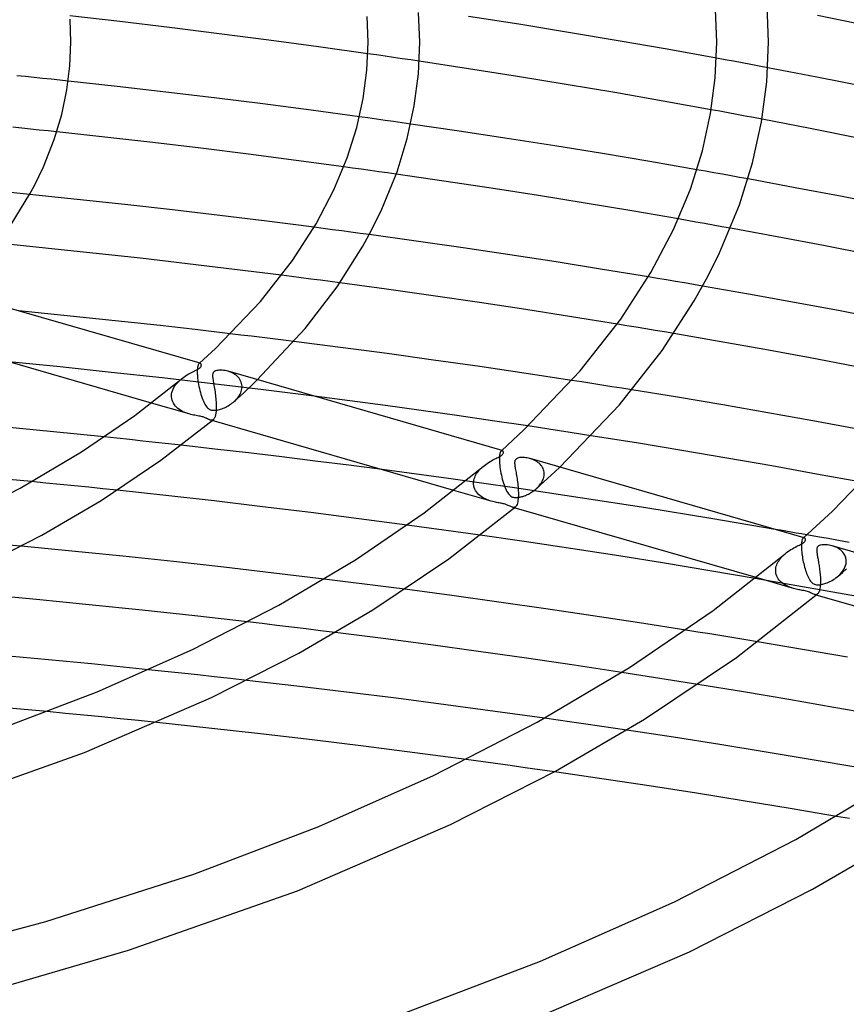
# Model space of a CAD drawing. Header units: millimetres. Extents: x -470 to 470, y -236 to 403.
# Tile 65 of 107: x 79 to 143, y 192 to 268. Entities that reach past the tile are written whole.
import ezdxf

# ---------------------------------------------------------------- set-up
doc = ezdxf.new("R2010")
doc.units = ezdxf.units.MM
doc.layers.add('HIDDEN', color=7, linetype='Continuous')
doc.layers.add('THICK', color=7, linetype='Continuous')

msp = doc.modelspace()

# ---------------------------------------------------------------- linework, layer by layer
at = {"layer": 'HIDDEN'}
for p, q in [((106.648, 265.738), (105.984, 265.834)), ((107.312, 265.642), (106.648, 265.738)), ((107.975, 265.546), (107.312, 265.642)), ((108.638, 265.448), (107.975, 265.546)), ((109.3, 265.351), (108.638, 265.448)), ((109.962, 265.252), (109.3, 265.351)), ((133.638, 265.369), (132.976, 265.491)), ((134.3, 265.247), (133.638, 265.369)), ((134.962, 265.124), (134.3, 265.247)), ((135.623, 265.001), (134.962, 265.124)), ((136.284, 264.877), (135.623, 265.001)), ((136.945, 264.752), (136.284, 264.877)), ((79.479, 264.064), (78.814, 264.132)), ((80.143, 263.996), (79.479, 264.064)), ((80.806, 263.927), (80.143, 263.996)), ((81.469, 263.858), (80.806, 263.927)), ((82.132, 263.788), (81.469, 263.858)), ((82.795, 263.717), (82.132, 263.788)), ((133.224, 261.378), (132.568, 261.499)), ((133.88, 261.257), (133.224, 261.378)), ((105.993, 260.864), (105.33, 260.956)), ((106.656, 260.772), (105.993, 260.864)), ((107.319, 260.679), (106.656, 260.772)), ((107.981, 260.585), (107.319, 260.679)), ((108.643, 260.491), (107.981, 260.585)), ((134.536, 261.135), (133.88, 261.257)), ((135.191, 261.012), (134.536, 261.135)), ((135.846, 260.889), (135.191, 261.012)), ((136.5, 260.765), (135.846, 260.889)), ((79.189, 260.073), (78.508, 260.143)), ((79.869, 260.003), (79.189, 260.073)), ((80.549, 259.932), (79.869, 260.003)), ((81.228, 259.861), (80.549, 259.932)), ((81.907, 259.789), (81.228, 259.861)), ((109.304, 260.396), (108.643, 260.491)), ((104.8, 256.992), (104.123, 257.085)), ((105.477, 256.898), (104.8, 256.992)), ((106.154, 256.803), (105.477, 256.898)), ((106.83, 256.708), (106.154, 256.803)), ((132.117, 256.74), (131.455, 256.857)), ((132.778, 256.622), (132.117, 256.74)), ((107.506, 256.613), (106.83, 256.708)), ((108.182, 256.516), (107.506, 256.613)), ((133.439, 256.504), (132.778, 256.622)), ((134.1, 256.385), (133.439, 256.504)), ((134.761, 256.266), (134.1, 256.385)), ((135.421, 256.146), (134.761, 256.266)), ((79.065, 255.019), (78.333, 255.092)), ((79.796, 254.946), (79.065, 255.019)), ((130.694, 252.929), (130.02, 253.048)), ((131.368, 252.81), (130.694, 252.929)), ((102.535, 252.311), (101.822, 252.404)), ((103.247, 252.217), (102.535, 252.311)), ((103.959, 252.123), (103.247, 252.217)), ((132.042, 252.69), (131.368, 252.81)), ((132.715, 252.57), (132.042, 252.69)), ((133.389, 252.449), (132.715, 252.57)), ((134.061, 252.327), (133.389, 252.449)), ((104.67, 252.028), (103.959, 252.123)), ((105.382, 251.932), (104.67, 252.028)), ((106.092, 251.835), (105.382, 251.932)), ((100.063, 248.599), (99.311, 248.695)), ((100.815, 248.502), (100.063, 248.599)), ((101.567, 248.404), (100.815, 248.502)), ((102.319, 248.305), (101.567, 248.404)), ((128.409, 248.451), (127.709, 248.568)), ((129.109, 248.333), (128.409, 248.451)), ((103.07, 248.206), (102.319, 248.305)), ((103.821, 248.106), (103.07, 248.206)), ((129.808, 248.215), (129.109, 248.333)), ((130.506, 248.096), (129.808, 248.215)), ((131.204, 247.977), (130.506, 248.096)), ((131.901, 247.857), (131.204, 247.977)), ((126.033, 244.791), (125.303, 244.911)), ((126.762, 244.671), (126.033, 244.791)), ((127.49, 244.549), (126.762, 244.671)), ((128.217, 244.427), (127.49, 244.549)), ((96.152, 244.071), (95.329, 244.169)), ((96.975, 243.972), (96.152, 244.071)), ((97.798, 243.872), (96.975, 243.972)), ((98.621, 243.771), (97.798, 243.872)), ((128.943, 244.305), (128.217, 244.427)), ((129.669, 244.181), (128.943, 244.305)), ((99.444, 243.669), (98.621, 243.771)), ((100.266, 243.566), (99.444, 243.669)), ((82.171, 241.597), (78.202, 241.993)), ((86.127, 241.183), (82.171, 241.597)), ((92.796, 241.509), (92.787, 241.421)), ((92.807, 241.587), (92.796, 241.509)), ((92.821, 241.655), (92.807, 241.587)), ((92.837, 241.714), (92.821, 241.655)), ((92.856, 241.764), (92.837, 241.714)), ((92.875, 241.805), (92.856, 241.764)), ((92.897, 241.837), (92.875, 241.805)), ((92.918, 241.861), (92.897, 241.837)), ((92.932, 241.871), (92.918, 241.861)), ((92.918, 241.861), (92.925, 241.866)), ((92.925, 241.866), (92.931, 241.872)), ((92.931, 241.872), (92.938, 241.878)), ((92.946, 241.879), (92.932, 241.871)), ((92.938, 241.878), (92.945, 241.884)), ((92.945, 241.884), (92.951, 241.89)), ((92.96, 241.884), (92.946, 241.879)), ((92.951, 241.89), (92.958, 241.896)), ((92.974, 241.887), (92.96, 241.884)), ((92.988, 241.886), (92.974, 241.887)), ((93.002, 241.884), (92.988, 241.886)), ((90.069, 240.75), (86.127, 241.183)), ((93.995, 240.299), (90.069, 240.75)), ((92.782, 241.324), (92.78, 241.219)), ((92.78, 241.219), (92.781, 241.105)), ((92.781, 241.105), (92.782, 241.091)), ((92.787, 241.421), (92.782, 241.324)), ((92.782, 241.091), (92.782, 241.077)), ((92.782, 241.077), (92.783, 241.063)), ((92.783, 241.063), (92.783, 241.048)), ((92.783, 241.048), (92.784, 241.034)), ((92.784, 241.034), (92.785, 241.019)), ((92.785, 241.019), (92.794, 240.874)), ((92.794, 240.874), (92.808, 240.722)), ((95.267, 241.227), (95.155, 241.262)), ((95.377, 241.185), (95.267, 241.227)), ((95.484, 241.137), (95.377, 241.185)), ((95.587, 241.084), (95.484, 241.137)), ((95.686, 241.024), (95.587, 241.084)), ((95.779, 240.958), (95.686, 241.024)), ((95.866, 240.885), (95.779, 240.958)), ((95.946, 240.807), (95.866, 240.885)), ((96.019, 240.723), (95.946, 240.807)), ((90.909, 239.886), (90.971, 240.008)), ((90.971, 240.008), (91.044, 240.127)), ((91.044, 240.127), (91.126, 240.242)), ((91.126, 240.242), (91.216, 240.352)), ((91.216, 240.352), (91.314, 240.458)), ((91.314, 240.458), (91.417, 240.559)), ((91.417, 240.559), (91.525, 240.654)), ((92.808, 240.722), (92.827, 240.566)), ((92.827, 240.566), (92.851, 240.407)), ((92.851, 240.407), (92.878, 240.247)), ((92.878, 240.247), (92.909, 240.088)), ((92.909, 240.088), (92.944, 239.93)), ((97.911, 239.828), (93.995, 240.299)), ((96.083, 240.632), (96.019, 240.723)), ((96.137, 240.536), (96.083, 240.632)), ((96.182, 240.434), (96.137, 240.536)), ((96.215, 240.328), (96.182, 240.434)), ((96.236, 240.219), (96.215, 240.328)), ((96.234, 239.913), (96.245, 240.02)), ((96.246, 240.105), (96.236, 240.219)), ((96.245, 240.02), (96.246, 240.035)), ((96.246, 240.091), (96.246, 240.105)), ((96.246, 240.077), (96.246, 240.091)), ((96.246, 240.063), (96.246, 240.077)), ((96.246, 240.049), (96.246, 240.063)), ((96.246, 240.035), (96.246, 240.049)), ((96.576, 239.785), (96.842, 240.036)), ((96.842, 240.036), (97.423, 240.607)), ((122.561, 240.438), (121.787, 240.558)), ((123.335, 240.317), (122.561, 240.438)), ((124.107, 240.196), (123.335, 240.317)), ((124.879, 240.074), (124.107, 240.196)), ((125.65, 239.951), (124.879, 240.074)), ((90.783, 239.361), (90.784, 239.376)), ((90.783, 239.346), (90.783, 239.361)), ((90.783, 239.331), (90.783, 239.346)), ((90.783, 239.317), (90.783, 239.331)), ((90.784, 239.302), (90.783, 239.317)), ((90.784, 239.376), (90.795, 239.505)), ((90.785, 239.287), (90.784, 239.302)), ((90.799, 239.155), (90.785, 239.287)), ((90.795, 239.505), (90.82, 239.633)), ((90.82, 239.633), (90.858, 239.761)), ((90.858, 239.761), (90.909, 239.886)), ((92.944, 239.93), (92.981, 239.775)), ((92.981, 239.775), (93.021, 239.624)), ((93.021, 239.624), (93.064, 239.476)), ((93.064, 239.476), (93.109, 239.333)), ((93.109, 239.333), (93.156, 239.196)), ((95.883, 239.147), (96.116, 239.359)), ((95.896, 239.195), (95.969, 239.291)), ((95.969, 239.291), (96.034, 239.389)), ((96.034, 239.389), (96.092, 239.491)), ((96.092, 239.491), (96.142, 239.595)), ((96.116, 239.359), (96.347, 239.572)), ((96.142, 239.595), (96.182, 239.7)), ((96.182, 239.7), (96.213, 239.807)), ((96.213, 239.807), (96.234, 239.913)), ((96.347, 239.572), (96.576, 239.785)), ((101.823, 239.337), (97.911, 239.828)), ((126.42, 239.827), (125.65, 239.951)), ((92.155, 237.965), (89.226, 238.81)), ((90.83, 239.026), (90.799, 239.155)), ((90.875, 238.902), (90.83, 239.026)), ((90.934, 238.785), (90.875, 238.902)), ((91.006, 238.674), (90.934, 238.785)), ((91.09, 238.571), (91.006, 238.674)), ((91.184, 238.475), (91.09, 238.571)), ((91.287, 238.386), (91.184, 238.475)), ((93.156, 239.196), (93.205, 239.066)), ((93.205, 239.066), (93.255, 238.945)), ((93.255, 238.945), (93.307, 238.834)), ((93.307, 238.834), (93.359, 238.731)), ((93.359, 238.731), (93.414, 238.639)), ((93.414, 238.639), (93.469, 238.557)), ((93.469, 238.557), (93.527, 238.484)), ((93.527, 238.484), (93.584, 238.424)), ((94.879, 238.447), (94.98, 238.493)), ((94.98, 238.493), (95.08, 238.543)), ((95.08, 238.543), (95.179, 238.598)), ((95.179, 238.598), (95.276, 238.657)), ((95.276, 238.657), (95.372, 238.72)), ((95.372, 238.72), (95.465, 238.786)), ((95.465, 238.786), (95.556, 238.857)), ((95.556, 238.857), (95.643, 238.931)), ((95.643, 238.931), (95.733, 239.015)), ((95.648, 238.936), (95.883, 239.147)), ((95.733, 239.015), (95.818, 239.104)), ((95.818, 239.104), (95.896, 239.195)), ((91.398, 238.305), (91.287, 238.386)), ((91.515, 238.23), (91.398, 238.305)), ((91.639, 238.163), (91.515, 238.23)), ((91.767, 238.103), (91.639, 238.163)), ((91.897, 238.05), (91.767, 238.103)), ((92.027, 238.004), (91.897, 238.05)), ((92.155, 237.965), (92.027, 238.004)), ((92.272, 237.933), (92.155, 237.965)), ((92.386, 237.905), (92.272, 237.933)), ((92.496, 237.881), (92.386, 237.905)), ((92.602, 237.86), (92.496, 237.881)), ((92.706, 237.84), (92.602, 237.86)), ((92.809, 237.822), (92.706, 237.84)), ((92.909, 237.803), (92.809, 237.822)), ((93.002, 237.785), (92.909, 237.803)), ((93.086, 237.767), (93.002, 237.785)), ((93.16, 237.749), (93.086, 237.767)), ((93.229, 237.73), (93.16, 237.749)), ((93.292, 237.71), (93.229, 237.73)), ((93.35, 237.689), (93.292, 237.71)), ((93.584, 238.424), (93.638, 238.378)), ((93.638, 238.378), (93.689, 238.342)), ((93.689, 238.342), (93.737, 238.315)), ((93.737, 238.315), (93.784, 238.294)), ((93.784, 238.294), (93.833, 238.277)), ((93.833, 238.277), (93.885, 238.264)), ((93.885, 238.264), (93.94, 238.254)), ((93.94, 238.254), (94.001, 238.248)), ((94.001, 238.248), (94.068, 238.246)), ((94.068, 238.246), (94.142, 238.248)), ((94.142, 238.248), (94.223, 238.256)), ((94.223, 238.256), (94.308, 238.268)), ((94.308, 238.268), (94.397, 238.286)), ((94.397, 238.286), (94.489, 238.308)), ((94.489, 238.308), (94.584, 238.336)), ((94.584, 238.336), (94.681, 238.368)), ((94.681, 238.368), (94.779, 238.405)), ((94.779, 238.405), (94.879, 238.447)), ((93.403, 237.668), (93.35, 237.689)), ((93.451, 237.647), (93.403, 237.668)), ((93.493, 237.627), (93.451, 237.647)), ((93.532, 237.608), (93.493, 237.627)), ((93.566, 237.591), (93.532, 237.608)), ((93.599, 237.574), (93.566, 237.591)), ((93.632, 237.558), (93.599, 237.574)), ((93.664, 237.543), (93.632, 237.558)), ((93.696, 237.528), (93.664, 237.543)), ((93.727, 237.515), (93.696, 237.528)), ((93.757, 237.503), (93.727, 237.515)), ((93.787, 237.494), (93.757, 237.503)), ((93.82, 237.486), (93.787, 237.494)), ((93.932, 237.452), (93.787, 237.494)), ((93.852, 237.48), (93.82, 237.486)), ((93.883, 237.479), (93.852, 237.48)), ((93.913, 237.481), (93.883, 237.479)), ((93.943, 237.487), (93.913, 237.481)), ((93.972, 237.497), (93.943, 237.487)), ((94, 237.511), (93.972, 237.497)), ((94.026, 237.531), (94, 237.511)), ((119.188, 236.909), (118.372, 237.032)), ((86.563, 236.081), (85.565, 236.185)), ((120.004, 236.785), (119.188, 236.909)), ((120.819, 236.66), (120.004, 236.785)), ((121.633, 236.534), (120.819, 236.66)), ((122.446, 236.408), (121.633, 236.534)), ((123.258, 236.28), (122.446, 236.408)), ((87.56, 235.976), (86.563, 236.081)), ((88.556, 235.869), (87.56, 235.976)), ((89.551, 235.761), (88.556, 235.869)), ((90.545, 235.653), (89.551, 235.761)), ((91.538, 235.543), (90.545, 235.653)), ((116.174, 234.683), (116.168, 234.584)), ((116.183, 234.771), (116.174, 234.683)), ((116.195, 234.849), (116.183, 234.771)), ((116.209, 234.915), (116.195, 234.849)), ((116.225, 234.972), (116.209, 234.915)), ((116.243, 235.02), (116.225, 234.972)), ((116.262, 235.058), (116.243, 235.02)), ((116.283, 235.088), (116.262, 235.058)), ((116.304, 235.111), (116.283, 235.088)), ((116.303, 235.111), (116.31, 235.117)), ((116.317, 235.122), (116.304, 235.111)), ((116.31, 235.117), (116.317, 235.122)), ((116.331, 235.129), (116.317, 235.122)), ((116.317, 235.122), (116.323, 235.128)), ((116.323, 235.128), (116.33, 235.134)), ((116.33, 235.134), (116.336, 235.14)), ((116.345, 235.134), (116.331, 235.129)), ((116.336, 235.14), (116.343, 235.146)), ((116.359, 235.136), (116.345, 235.134)), ((116.373, 235.136), (116.359, 235.136)), ((116.386, 235.133), (116.373, 235.136)), ((114.808, 233.814), (114.906, 233.9)), ((116.168, 234.584), (116.166, 234.475)), ((116.166, 234.475), (116.167, 234.355)), ((116.167, 234.355), (116.168, 234.34)), ((116.168, 234.34), (116.168, 234.326)), ((116.168, 234.326), (116.169, 234.312)), ((116.169, 234.312), (116.169, 234.298)), ((116.169, 234.298), (116.17, 234.283)), ((116.17, 234.283), (116.171, 234.268)), ((116.171, 234.268), (116.179, 234.136)), ((116.179, 234.136), (116.192, 233.996)), ((116.192, 233.996), (116.209, 233.85)), ((118.649, 234.477), (118.535, 234.513)), ((118.759, 234.435), (118.649, 234.477)), ((118.866, 234.388), (118.759, 234.435)), ((118.967, 234.336), (118.866, 234.388)), ((119.063, 234.278), (118.967, 234.336)), ((119.154, 234.215), (119.063, 234.278)), ((119.238, 234.146), (119.154, 234.215)), ((119.315, 234.073), (119.238, 234.146)), ((119.385, 233.995), (119.315, 234.073)), ((119.447, 233.913), (119.385, 233.995)), ((119.5, 233.827), (119.447, 233.913)), ((112.219, 232.962), (107.083, 233.655)), ((114.253, 233.036), (114.296, 233.139)), ((114.296, 233.139), (114.348, 233.242)), ((114.348, 233.242), (114.407, 233.343)), ((114.407, 233.343), (114.474, 233.442)), ((114.474, 233.442), (114.548, 233.539)), ((114.548, 233.539), (114.629, 233.633)), ((114.629, 233.633), (114.716, 233.725)), ((114.716, 233.725), (114.808, 233.814)), ((116.209, 233.85), (116.23, 233.698)), ((116.23, 233.698), (116.255, 233.544)), ((116.255, 233.544), (116.284, 233.388)), ((116.284, 233.388), (116.317, 233.231)), ((116.317, 233.231), (116.354, 233.074)), ((119.545, 233.737), (119.5, 233.827)), ((119.581, 233.645), (119.545, 233.737)), ((119.607, 233.55), (119.581, 233.645)), ((119.605, 233.082), (119.622, 233.176)), ((119.624, 233.453), (119.607, 233.55)), ((119.622, 233.176), (119.631, 233.27)), ((119.632, 233.354), (119.624, 233.453)), ((119.631, 233.284), (119.632, 233.298)), ((119.631, 233.27), (119.631, 233.284)), ((119.632, 233.34), (119.632, 233.354)), ((119.632, 233.326), (119.632, 233.34)), ((119.632, 233.312), (119.632, 233.326)), ((119.632, 233.298), (119.632, 233.312)), ((119.895, 232.965), (120.18, 233.227)), ((120.18, 233.227), (120.462, 233.49)), ((120.462, 233.49), (120.837, 233.848)), ((81.064, 232.62), (79.96, 232.728)), ((82.168, 232.51), (81.064, 232.62)), ((83.271, 232.399), (82.168, 232.51)), ((84.373, 232.287), (83.271, 232.399)), ((117.336, 232.237), (112.219, 232.962)), ((114.169, 232.61), (114.17, 232.625)), ((114.169, 232.595), (114.169, 232.61)), ((114.169, 232.58), (114.169, 232.595)), ((114.169, 232.566), (114.169, 232.58)), ((114.17, 232.551), (114.169, 232.566)), ((114.17, 232.625), (114.177, 232.726)), ((114.171, 232.536), (114.17, 232.551)), ((114.185, 232.402), (114.171, 232.536)), ((114.177, 232.726), (114.194, 232.829)), ((114.216, 232.273), (114.185, 232.402)), ((114.194, 232.829), (114.219, 232.933)), ((114.219, 232.933), (114.253, 233.036)), ((116.354, 233.074), (116.393, 232.919)), ((116.393, 232.919), (116.436, 232.765)), ((116.436, 232.765), (116.482, 232.615)), ((116.482, 232.615), (116.532, 232.469)), ((116.532, 232.469), (116.584, 232.329)), ((119.029, 232.181), (119.32, 232.442)), ((119.17, 232.318), (119.238, 232.392)), ((119.238, 232.392), (119.301, 232.469)), ((119.301, 232.469), (119.361, 232.549)), ((119.32, 232.442), (119.609, 232.703)), ((119.361, 232.549), (119.416, 232.632)), ((119.416, 232.632), (119.466, 232.717)), ((119.466, 232.717), (119.51, 232.805)), ((119.51, 232.805), (119.549, 232.895)), ((119.549, 232.895), (119.581, 232.988)), ((119.581, 232.988), (119.605, 233.082)), ((119.609, 232.703), (119.895, 232.965)), ((85.474, 232.173), (84.373, 232.287)), ((86.574, 232.058), (85.474, 232.173)), ((115.539, 231.214), (112.637, 232.052)), ((114.261, 232.151), (114.216, 232.273)), ((114.318, 232.037), (114.261, 232.151)), ((114.387, 231.93), (114.318, 232.037)), ((114.466, 231.831), (114.387, 231.93)), ((114.553, 231.739), (114.466, 231.831)), ((114.647, 231.655), (114.553, 231.739)), ((114.747, 231.578), (114.647, 231.655)), ((116.584, 232.329), (116.638, 232.198)), ((116.638, 232.198), (116.693, 232.077)), ((116.693, 232.077), (116.751, 231.967)), ((116.751, 231.967), (116.811, 231.867)), ((116.811, 231.867), (116.873, 231.779)), ((116.873, 231.779), (116.938, 231.703)), ((116.938, 231.703), (117.002, 231.643)), ((117.002, 231.643), (117.065, 231.597)), ((117.065, 231.597), (117.126, 231.562)), ((122.429, 231.481), (117.336, 232.237)), ((117.972, 231.587), (118.041, 231.61)), ((118.041, 231.61), (118.113, 231.636)), ((118.113, 231.636), (118.187, 231.664)), ((118.187, 231.664), (118.262, 231.696)), ((118.262, 231.696), (118.338, 231.73)), ((118.338, 231.73), (118.415, 231.768)), ((118.415, 231.768), (118.493, 231.809)), ((118.493, 231.809), (118.571, 231.852)), ((118.571, 231.852), (118.65, 231.9)), ((118.65, 231.9), (118.728, 231.95)), ((118.728, 231.95), (118.805, 232.003)), ((118.805, 232.003), (118.881, 232.059)), ((118.881, 232.059), (118.954, 232.118)), ((118.954, 232.118), (119.026, 232.179)), ((119.026, 232.179), (119.1, 232.247)), ((119.1, 232.247), (119.17, 232.318)), ((114.853, 231.508), (114.747, 231.578)), ((114.963, 231.444), (114.853, 231.508)), ((115.077, 231.386), (114.963, 231.444)), ((115.194, 231.334), (115.077, 231.386)), ((115.311, 231.289), (115.194, 231.334)), ((115.427, 231.249), (115.311, 231.289)), ((115.541, 231.214), (115.427, 231.249)), ((115.649, 231.184), (115.541, 231.214)), ((115.754, 231.159), (115.649, 231.184)), ((115.855, 231.136), (115.754, 231.159)), ((115.952, 231.116), (115.855, 231.136)), ((116.044, 231.098), (115.952, 231.116)), ((116.135, 231.082), (116.044, 231.098)), ((116.223, 231.066), (116.135, 231.082)), ((116.307, 231.05), (116.223, 231.066)), ((116.388, 231.034), (116.307, 231.05)), ((116.465, 231.018), (116.388, 231.034)), ((116.537, 231.001), (116.465, 231.018)), ((116.604, 230.982), (116.537, 231.001)), ((116.666, 230.963), (116.604, 230.982)), ((116.727, 230.941), (116.666, 230.963)), ((116.791, 230.916), (116.727, 230.941)), ((116.857, 230.886), (116.791, 230.916)), ((116.925, 230.853), (116.857, 230.886)), ((116.99, 230.82), (116.925, 230.853)), ((117.126, 231.562), (117.185, 231.537)), ((117.185, 231.537), (117.248, 231.518)), ((117.248, 231.518), (117.315, 231.505)), ((117.315, 231.505), (117.387, 231.497)), ((117.387, 231.497), (117.462, 231.496)), ((117.462, 231.496), (117.539, 231.499)), ((117.539, 231.499), (117.616, 231.507)), ((117.616, 231.507), (117.693, 231.519)), ((117.693, 231.519), (117.767, 231.533)), ((117.767, 231.533), (117.837, 231.549)), ((117.837, 231.549), (117.904, 231.567)), ((117.904, 231.567), (117.972, 231.587)), ((127.494, 230.694), (122.429, 231.481)), ((117.053, 230.79), (116.99, 230.82)), ((117.113, 230.764), (117.053, 230.79)), ((117.171, 230.744), (117.113, 230.764)), ((117.216, 230.733), (117.171, 230.744)), ((117.317, 230.701), (117.171, 230.743)), ((117.259, 230.728), (117.216, 230.733)), ((117.301, 230.731), (117.259, 230.728)), ((117.34, 230.74), (117.301, 230.731)), ((117.377, 230.757), (117.34, 230.74)), ((117.412, 230.781), (117.377, 230.757)), ((132.525, 229.878), (127.494, 230.694)), ((109.966, 229.234), (109.02, 229.362)), ((137.518, 229.033), (132.525, 229.878)), ((110.911, 229.105), (109.966, 229.234)), ((111.856, 228.974), (110.911, 229.105)), ((112.8, 228.843), (111.856, 228.974)), ((113.743, 228.711), (112.8, 228.843)), ((114.685, 228.577), (113.743, 228.711)), ((140.786, 228.46), (139.964, 228.606)), ((79.143, 227.727), (77.856, 227.847)), ((139.552, 227.819), (139.55, 227.716)), ((139.557, 227.913), (139.552, 227.819)), ((139.565, 227.997), (139.557, 227.913)), ((139.575, 228.071), (139.565, 227.997)), ((139.587, 228.137), (139.575, 228.071)), ((139.601, 228.193), (139.587, 228.137)), ((139.616, 228.241), (139.601, 228.193)), ((139.633, 228.282), (139.616, 228.241)), ((139.651, 228.315), (139.633, 228.282)), ((139.669, 228.341), (139.651, 228.315)), ((139.688, 228.361), (139.669, 228.341)), ((139.702, 228.372), (139.688, 228.361)), ((139.688, 228.361), (139.694, 228.367)), ((139.694, 228.367), (139.701, 228.373)), ((139.701, 228.373), (139.707, 228.378)), ((139.716, 228.379), (139.702, 228.372)), ((139.707, 228.378), (139.714, 228.384)), ((139.714, 228.384), (139.72, 228.39)), ((139.729, 228.384), (139.716, 228.379)), ((139.72, 228.39), (139.727, 228.395)), ((139.743, 228.386), (139.729, 228.384)), ((139.756, 228.386), (139.743, 228.386)), ((139.769, 228.383), (139.756, 228.386)), ((141.608, 228.314), (140.786, 228.46)), ((142.429, 228.167), (141.608, 228.314)), ((143.251, 228.019), (142.429, 228.167)), ((138.095, 226.97), (138.188, 227.06)), ((138.188, 227.06), (138.287, 227.147)), ((139.55, 227.716), (139.552, 227.604)), ((139.552, 227.604), (139.552, 227.59)), ((139.552, 227.59), (139.553, 227.576)), ((139.553, 227.576), (139.553, 227.561)), ((139.553, 227.561), (139.554, 227.547)), ((139.554, 227.547), (139.555, 227.532)), ((139.555, 227.532), (139.555, 227.518)), ((139.555, 227.518), (139.562, 227.408)), ((139.562, 227.408), (139.572, 227.292)), ((139.572, 227.292), (139.585, 227.171)), ((139.585, 227.171), (139.6, 227.046)), ((139.6, 227.046), (139.619, 226.918)), ((142.03, 227.728), (141.921, 227.762)), ((142.136, 227.688), (142.03, 227.728)), ((142.238, 227.644), (142.136, 227.688)), ((142.335, 227.594), (142.238, 227.644)), ((142.427, 227.54), (142.335, 227.594)), ((142.515, 227.481), (142.427, 227.54)), ((142.596, 227.418), (142.515, 227.481)), ((142.671, 227.351), (142.596, 227.418)), ((142.74, 227.279), (142.671, 227.351)), ((142.801, 227.204), (142.74, 227.279)), ((142.856, 227.125), (142.801, 227.204)), ((142.903, 227.043), (142.856, 227.125)), ((142.942, 226.959), (142.903, 227.043)), ((137.602, 226.176), (137.635, 226.279)), ((137.635, 226.279), (137.678, 226.381)), ((137.678, 226.381), (137.728, 226.484)), ((137.728, 226.484), (137.787, 226.585)), ((137.787, 226.585), (137.853, 226.684)), ((137.853, 226.684), (137.927, 226.781)), ((137.927, 226.781), (138.008, 226.877)), ((138.008, 226.877), (138.095, 226.97)), ((139.619, 226.918), (139.641, 226.787)), ((139.641, 226.787), (139.666, 226.654)), ((139.666, 226.654), (139.693, 226.52)), ((139.693, 226.52), (139.723, 226.386)), ((139.723, 226.386), (139.755, 226.252)), ((142.973, 226.872), (142.942, 226.959)), ((142.965, 226.236), (142.999, 226.377)), ((142.995, 226.784), (142.973, 226.872)), ((143.01, 226.694), (142.995, 226.784)), ((142.999, 226.377), (143.015, 226.519)), ((143.016, 226.604), (143.01, 226.694)), ((143.015, 226.519), (143.016, 226.533)), ((143.017, 226.59), (143.016, 226.604)), ((143.016, 226.533), (143.017, 226.547)), ((143.017, 226.576), (143.017, 226.59)), ((143.017, 226.561), (143.017, 226.576)), ((143.017, 226.547), (143.017, 226.561)), ((137.554, 225.859), (137.555, 225.874)), ((137.554, 225.844), (137.554, 225.859)), ((137.554, 225.83), (137.554, 225.844)), ((137.554, 225.815), (137.554, 225.83)), ((137.555, 225.8), (137.554, 225.815)), ((137.555, 225.874), (137.562, 225.974)), ((137.555, 225.786), (137.555, 225.8)), ((137.569, 225.657), (137.555, 225.786)), ((137.562, 225.974), (137.577, 226.074)), ((137.597, 225.535), (137.569, 225.657)), ((137.577, 226.074), (137.602, 226.176)), ((137.638, 225.418), (137.597, 225.535)), ((139.755, 226.252), (139.791, 226.12)), ((139.791, 226.12), (139.828, 225.99)), ((139.828, 225.99), (139.867, 225.863)), ((139.867, 225.863), (139.908, 225.74)), ((139.908, 225.74), (139.951, 225.621)), ((139.951, 225.621), (139.996, 225.507)), ((139.996, 225.507), (140.043, 225.399)), ((142.406, 225.425), (142.509, 225.522)), ((142.41, 225.428), (142.72, 225.704)), ((142.509, 225.522), (142.607, 225.625)), ((142.607, 225.625), (142.698, 225.735)), ((142.698, 225.735), (142.781, 225.851)), ((142.72, 225.704), (143.028, 225.981)), ((142.781, 225.851), (142.854, 225.973)), ((142.854, 225.973), (142.916, 226.101)), ((142.916, 226.101), (142.965, 226.236)), ((103.638, 225.06), (102.597, 225.189)), ((104.679, 224.93), (103.638, 225.06)), ((105.719, 224.798), (104.679, 224.93)), ((106.76, 224.665), (105.719, 224.798)), ((145.712, 223.501), (135.968, 225.241)), ((138.922, 224.464), (136.038, 225.297)), ((137.691, 225.309), (137.638, 225.418)), ((137.753, 225.206), (137.691, 225.309)), ((137.824, 225.111), (137.753, 225.206)), ((137.903, 225.023), (137.824, 225.111)), ((137.988, 224.942), (137.903, 225.023)), ((138.079, 224.867), (137.988, 224.942)), ((138.174, 224.798), (138.079, 224.867)), ((138.274, 224.735), (138.174, 224.798)), ((140.043, 225.399), (140.092, 225.296)), ((140.092, 225.296), (140.143, 225.201)), ((140.143, 225.201), (140.197, 225.113)), ((140.197, 225.113), (140.253, 225.033)), ((140.253, 225.033), (140.312, 224.963)), ((140.312, 224.963), (140.374, 224.902)), ((140.374, 224.902), (140.436, 224.854)), ((140.436, 224.854), (140.499, 224.817)), ((140.499, 224.817), (140.563, 224.789)), ((140.563, 224.789), (140.63, 224.768)), ((140.63, 224.768), (140.703, 224.754)), ((140.703, 224.754), (140.781, 224.747)), ((140.781, 224.747), (140.863, 224.746)), ((140.863, 224.746), (140.945, 224.751)), ((140.945, 224.751), (141.026, 224.76)), ((141.026, 224.76), (141.104, 224.773)), ((141.104, 224.773), (141.185, 224.79)), ((141.185, 224.79), (141.269, 224.812)), ((141.269, 224.812), (141.357, 224.837)), ((141.357, 224.837), (141.447, 224.868)), ((141.447, 224.868), (141.541, 224.903)), ((141.541, 224.903), (141.637, 224.942)), ((141.637, 224.942), (141.735, 224.987)), ((141.735, 224.987), (141.834, 225.036)), ((141.834, 225.036), (141.932, 225.089)), ((141.932, 225.089), (142.03, 225.147)), ((142.03, 225.147), (142.127, 225.21)), ((142.127, 225.21), (142.222, 225.277)), ((142.222, 225.277), (142.315, 225.349)), ((142.315, 225.349), (142.406, 225.425)), ((107.799, 224.531), (106.76, 224.665)), ((108.838, 224.396), (107.799, 224.531)), ((138.377, 224.678), (138.274, 224.735)), ((138.483, 224.625), (138.377, 224.678)), ((138.592, 224.578), (138.483, 224.625)), ((138.702, 224.536), (138.592, 224.578)), ((138.814, 224.497), (138.702, 224.536)), ((138.924, 224.464), (138.814, 224.497)), ((139.032, 224.434), (138.924, 224.464)), ((139.137, 224.408), (139.032, 224.434)), ((139.239, 224.386), (139.137, 224.408)), ((139.336, 224.366), (139.239, 224.386)), ((139.429, 224.348), (139.336, 224.366)), ((139.519, 224.332), (139.429, 224.348)), ((139.617, 224.314), (139.519, 224.332)), ((139.721, 224.294), (139.617, 224.314)), ((139.824, 224.273), (139.721, 224.294)), ((139.92, 224.251), (139.824, 224.273)), ((140.009, 224.226), (139.92, 224.251)), ((140.091, 224.198), (140.009, 224.226)), ((140.17, 224.168), (140.091, 224.198)), ((140.246, 224.134), (140.17, 224.168)), ((140.316, 224.099), (140.246, 224.134)), ((140.382, 224.066), (140.316, 224.099)), ((140.443, 224.037), (140.382, 224.066)), ((140.5, 224.012), (140.443, 224.037)), ((140.554, 223.993), (140.5, 224.012)), ((140.599, 223.983), (140.554, 223.993)), ((140.701, 223.951), (140.554, 223.993)), ((140.642, 223.978), (140.599, 223.983)), ((140.683, 223.98), (140.642, 223.978)), ((140.723, 223.989), (140.683, 223.98)), ((140.76, 224.006), (140.723, 223.989)), ((140.796, 224.031), (140.76, 224.006)), ((97.798, 221.737), (96.664, 221.869)), ((98.932, 221.603), (97.798, 221.737)), ((100.065, 221.467), (98.932, 221.603)), ((101.197, 221.33), (100.065, 221.467)), ((102.328, 221.192), (101.197, 221.33)), ((103.458, 221.051), (102.328, 221.192)), ((131.525, 221.089), (130.595, 221.237)), ((132.454, 220.939), (131.525, 221.089)), ((133.382, 220.788), (132.454, 220.939)), ((134.308, 220.636), (133.382, 220.788)), ((135.233, 220.483), (134.308, 220.636)), ((136.157, 220.329), (135.233, 220.483)), ((90.28, 218.04), (89.008, 218.173)), ((91.55, 217.906), (90.28, 218.04)), ((92.82, 217.769), (91.55, 217.906)), ((126.634, 217.811), (125.651, 217.963)), ((94.087, 217.631), (92.82, 217.769)), ((95.354, 217.492), (94.087, 217.631)), ((96.618, 217.35), (95.354, 217.492)), ((127.617, 217.658), (126.634, 217.811)), ((128.599, 217.504), (127.617, 217.658)), ((129.579, 217.349), (128.599, 217.504)), ((130.558, 217.193), (129.579, 217.349)), ((131.536, 217.035), (130.558, 217.193)), ((82.568, 214.796), (81.149, 214.931)), ((83.986, 214.658), (82.568, 214.796)), ((85.402, 214.518), (83.986, 214.658)), ((86.817, 214.376), (85.402, 214.518)), ((88.231, 214.232), (86.817, 214.376)), ((89.643, 214.085), (88.231, 214.232)), ((120.724, 214.268), (119.661, 214.42)), ((121.785, 214.116), (120.724, 214.268)), ((122.846, 213.962), (121.785, 214.116)), ((123.906, 213.807), (122.846, 213.962)), ((124.965, 213.65), (123.906, 213.807)), ((126.023, 213.493), (124.965, 213.65)), ((114.736, 211.065), (113.596, 211.22)), ((115.875, 210.909), (114.736, 211.065)), ((117.013, 210.752), (115.875, 210.909)), ((118.15, 210.593), (117.013, 210.752)), ((119.286, 210.433), (118.15, 210.593)), ((120.421, 210.271), (119.286, 210.433)), ((143.263, 206.656), (142.261, 206.829))]:
    msp.add_line(p, q, dxfattribs=at)
at = {"layer": 'THICK'}
for p, q in [((110, 266.74), (109.909, 269.03)), ((133, 266.737), (132.901, 269.248)), ((137, 266.741), (136.888, 269.564)), ((86.778, 268.319), (82.908, 268.756)), ((83, 266.739), (82.93, 268.496)), ((90.633, 267.862), (86.778, 268.319)), ((106, 266.737), (105.922, 268.714)), ((117.662, 268.112), (113.783, 268.72)), ((144.693, 267.987), (140.803, 268.783)), ((94.483, 267.385), (90.633, 267.862)), ((121.518, 267.486), (117.662, 268.112)), ((125.35, 266.842), (121.518, 267.486)), ((82.924, 264.892), (83, 266.737)), ((98.326, 266.888), (94.483, 267.385)), ((102.161, 266.37), (98.326, 266.888)), ((105.906, 264.568), (106, 266.739)), ((109.896, 264.284), (110, 266.737)), ((129.167, 266.177), (125.35, 266.842)), ((132.88, 263.98), (133, 266.74)), ((136.868, 263.663), (137, 266.737)), ((105.984, 265.834), (102.161, 266.37)), ((132.976, 265.491), (129.167, 266.177)), ((113.777, 264.673), (109.962, 265.252)), ((82.692, 263.038), (82.924, 264.892)), ((105.62, 262.38), (105.906, 264.568)), ((117.572, 264.076), (113.777, 264.673)), ((140.748, 264.021), (136.945, 264.752)), ((86.576, 263.303), (82.795, 263.717)), ((109.582, 261.815), (109.896, 264.284)), ((121.346, 263.46), (117.572, 264.076)), ((132.516, 261.199), (132.88, 263.98)), ((136.467, 260.568), (136.868, 263.663)), ((144.533, 263.271), (140.748, 264.021)), ((82.292, 261.139), (82.692, 263.038)), ((90.343, 262.871), (86.576, 263.303)), ((94.098, 262.421), (90.343, 262.871)), ((125.096, 262.827), (121.346, 263.46)), ((97.849, 261.951), (94.098, 262.421)), ((105.121, 260.119), (105.62, 262.38)), ((128.836, 262.173), (125.096, 262.827)), ((132.568, 261.499), (128.836, 262.173)), ((101.594, 261.463), (97.849, 261.951)), ((105.33, 260.956), (101.594, 261.463)), ((109.038, 259.284), (109.582, 261.815)), ((81.713, 259.204), (82.292, 261.139)), ((131.882, 258.326), (132.516, 261.199)), ((135.772, 257.392), (136.467, 260.568)), ((140.233, 260.046), (136.5, 260.765)), ((85.635, 259.383), (81.907, 259.789)), ((104.387, 257.785), (105.121, 260.119)), ((113.04, 259.849), (109.304, 260.396)), ((116.76, 259.285), (113.04, 259.849)), ((143.947, 259.309), (140.233, 260.046)), ((80.873, 257.094), (81.713, 259.204)), ((89.348, 258.96), (85.635, 259.383)), ((108.246, 256.697), (109.038, 259.284)), ((120.464, 258.703), (116.76, 259.285)), ((93.05, 258.519), (89.348, 258.96)), ((96.748, 258.059), (93.05, 258.519)), ((124.147, 258.104), (120.464, 258.703)), ((130.949, 255.364), (131.882, 258.326)), ((100.44, 257.581), (96.748, 258.059)), ((104.123, 257.085), (100.44, 257.581)), ((103.363, 255.314), (104.387, 257.785)), ((127.809, 257.489), (124.147, 258.104)), ((80.149, 255.586), (80.873, 257.094)), ((131.455, 256.857), (127.809, 257.489)), ((134.759, 254.136), (135.772, 257.392)), ((107.06, 253.802), (108.246, 256.697)), ((111.865, 255.98), (108.182, 256.516)), ((115.533, 255.427), (111.865, 255.98)), ((139.073, 255.47), (135.421, 256.146)), ((79.829, 255.003), (80.149, 255.586)), ((101.986, 252.684), (103.363, 255.314)), ((119.183, 254.856), (115.533, 255.427)), ((129.649, 252.23), (130.949, 255.364)), ((142.712, 254.776), (139.073, 255.47)), ((78.365, 252.609), (79.829, 255.003)), ((83.495, 254.564), (79.796, 254.946)), ((87.183, 254.166), (83.495, 254.564)), ((122.815, 254.27), (119.183, 254.856)), ((146.337, 254.064), (142.712, 254.776)), ((90.856, 253.751), (87.183, 254.166)), ((94.517, 253.32), (90.856, 253.751)), ((106.248, 252.127), (107.06, 253.802)), ((126.425, 253.667), (122.815, 254.27)), ((133.204, 250.421), (134.759, 254.136)), ((98.172, 252.871), (94.517, 253.32)), ((130.02, 253.048), (126.425, 253.667)), ((101.822, 252.404), (98.172, 252.871)), ((100.153, 249.838), (101.986, 252.684)), ((127.902, 248.897), (129.649, 252.23)), ((137.663, 251.664), (134.061, 252.327)), ((105.583, 250.935), (106.248, 252.127)), ((109.729, 251.331), (106.092, 251.835)), ((141.252, 250.984), (137.663, 251.664)), ((81.025, 250.8), (77.333, 251.171)), ((84.705, 250.413), (81.025, 250.8)), ((103.604, 247.792), (105.583, 250.935)), ((113.354, 250.811), (109.729, 251.331)), ((116.967, 250.274), (113.354, 250.811)), ((144.826, 250.286), (141.252, 250.984)), ((88.373, 250.008), (84.705, 250.413)), ((92.026, 249.588), (88.373, 250.008)), ((120.565, 249.721), (116.967, 250.274)), ((132.336, 248.647), (133.204, 250.421)), ((95.671, 249.15), (92.026, 249.588)), ((99.311, 248.695), (95.671, 249.15)), ((97.666, 246.671), (100.153, 249.838)), ((124.146, 249.152), (120.565, 249.721)), ((127.709, 248.568), (124.146, 249.152)), ((125.579, 245.297), (127.902, 248.897)), ((131.244, 246.712), (132.336, 248.647)), ((93.001, 241.884), (71.776, 248.011)), ((101.131, 244.575), (103.604, 247.792)), ((107.433, 247.614), (103.821, 248.106)), ((111.035, 247.105), (107.433, 247.614)), ((135.454, 247.234), (131.901, 247.857)), ((114.625, 246.58), (111.035, 247.105)), ((139.001, 246.593), (135.454, 247.234)), ((94.186, 243.032), (97.666, 246.671)), ((118.201, 246.039), (114.625, 246.58)), ((128.755, 242.861), (131.244, 246.712)), ((142.538, 245.935), (139.001, 246.593)), ((81.701, 245.666), (78.957, 245.938)), ((84.44, 245.384), (81.701, 245.666)), ((87.173, 245.094), (84.44, 245.384)), ((121.761, 245.483), (118.201, 246.039)), ((125.303, 244.911), (121.761, 245.483)), ((146.065, 245.261), (142.538, 245.935)), ((89.899, 244.795), (87.173, 245.094)), ((92.618, 244.486), (89.899, 244.795)), ((97.423, 240.607), (101.131, 244.575)), ((122.429, 241.292), (125.579, 245.297)), ((89.226, 238.81), (70.545, 244.203)), ((95.329, 244.169), (92.618, 244.486)), ((133.19, 243.572), (129.669, 244.181)), ((92.958, 241.896), (94.186, 243.032)), ((103.875, 243.105), (100.266, 243.566)), ((107.478, 242.628), (103.875, 243.105)), ((136.706, 242.945), (133.19, 243.572)), ((111.072, 242.134), (107.478, 242.628)), ((125.458, 238.68), (128.755, 242.861)), ((140.213, 242.301), (136.706, 242.945)), ((143.709, 241.641), (140.213, 242.301)), ((92.916, 241.482), (92.956, 241.51)), ((92.956, 241.51), (92.99, 241.537)), ((92.99, 241.537), (93.019, 241.565)), ((93.022, 241.875), (93.002, 241.884)), ((93.019, 241.565), (93.042, 241.591)), ((93.041, 241.861), (93.022, 241.875)), ((93.058, 241.842), (93.041, 241.861)), ((93.042, 241.591), (93.061, 241.618)), ((93.072, 241.819), (93.058, 241.842)), ((93.061, 241.618), (93.076, 241.645)), ((93.083, 241.793), (93.072, 241.819)), ((93.076, 241.645), (93.086, 241.674)), ((93.091, 241.765), (93.083, 241.793)), ((93.086, 241.674), (93.093, 241.704)), ((93.094, 241.734), (93.091, 241.765)), ((93.093, 241.704), (93.094, 241.734)), ((114.656, 241.624), (111.072, 242.134)), ((118.228, 241.099), (114.656, 241.624)), ((91.525, 240.654), (91.631, 240.739)), ((91.631, 240.739), (91.738, 240.818)), ((91.738, 240.818), (91.847, 240.894)), ((91.847, 240.894), (91.957, 240.964)), ((91.957, 240.964), (92.066, 241.03)), ((92.066, 241.03), (92.174, 241.092)), ((92.174, 241.092), (92.28, 241.149)), ((92.28, 241.149), (92.383, 241.203)), ((92.383, 241.203), (92.481, 241.252)), ((92.481, 241.252), (92.574, 241.298)), ((92.574, 241.298), (92.661, 241.341)), ((92.661, 241.341), (92.74, 241.382)), ((92.74, 241.382), (92.809, 241.418)), ((92.809, 241.418), (92.867, 241.452)), ((92.867, 241.452), (92.916, 241.482)), ((93.967, 240.977), (93.966, 240.912)), ((93.966, 240.912), (93.969, 240.84)), ((93.973, 241.033), (93.967, 240.977)), ((93.969, 240.84), (93.977, 240.761)), ((93.982, 241.079), (93.973, 241.033)), ((93.977, 240.761), (93.988, 240.677)), ((93.995, 241.116), (93.982, 241.079)), ((94.009, 241.148), (93.995, 241.116)), ((94.027, 241.176), (94.009, 241.148)), ((94.047, 241.201), (94.027, 241.176)), ((94.072, 241.225), (94.047, 241.201)), ((94.1, 241.247), (94.072, 241.225)), ((94.134, 241.267), (94.1, 241.247)), ((94.174, 241.287), (94.134, 241.267)), ((94.222, 241.304), (94.174, 241.287)), ((94.281, 241.32), (94.222, 241.304)), ((94.351, 241.333), (94.281, 241.32)), ((94.432, 241.343), (94.351, 241.333)), ((94.521, 241.347), (94.432, 241.343)), ((94.616, 241.347), (94.521, 241.347)), ((94.717, 241.342), (94.616, 241.347)), ((94.822, 241.331), (94.717, 241.342)), ((94.931, 241.314), (94.822, 241.331)), ((95.042, 241.291), (94.931, 241.314)), ((95.155, 241.262), (95.042, 241.291)), ((116.385, 235.133), (95.16, 241.261)), ((118.065, 236.732), (122.429, 241.292)), ((121.787, 240.558), (118.228, 241.099)), ((87.95, 237.855), (91.525, 240.654)), ((93.988, 240.677), (94.001, 240.586)), ((94.001, 240.586), (94.017, 240.489)), ((94.017, 240.489), (94.035, 240.387)), ((94.035, 240.387), (94.054, 240.28)), ((94.054, 240.28), (94.074, 240.168)), ((94.074, 240.168), (94.094, 240.053)), ((94.094, 240.053), (94.114, 239.933)), ((94.114, 239.933), (94.133, 239.81)), ((94.133, 239.81), (94.153, 239.683)), ((94.153, 239.683), (94.171, 239.553)), ((94.171, 239.553), (94.188, 239.422)), ((94.188, 239.422), (94.203, 239.288)), ((94.203, 239.288), (94.217, 239.154)), ((104.595, 238.977), (101.823, 239.337)), ((129.946, 239.251), (126.42, 239.827)), ((133.453, 238.661), (129.946, 239.251)), ((94.217, 239.154), (94.229, 239.02)), ((94.229, 239.02), (94.238, 238.885)), ((94.238, 238.885), (94.245, 238.753)), ((94.245, 238.753), (94.249, 238.623)), ((94.25, 238.497), (94.248, 238.375)), ((94.249, 238.623), (94.25, 238.497)), ((107.362, 238.607), (104.595, 238.977)), ((110.124, 238.227), (107.362, 238.607)), ((120.837, 233.848), (125.458, 238.68)), ((136.947, 238.055), (133.453, 238.661)), ((83.808, 235.035), (87.95, 237.855)), ((94.136, 237.692), (94.117, 237.65)), ((94.155, 237.738), (94.136, 237.692)), ((94.171, 237.79), (94.155, 237.738)), ((94.187, 237.847), (94.171, 237.79)), ((94.201, 237.908), (94.187, 237.847)), ((94.213, 237.975), (94.201, 237.908)), ((94.224, 238.047), (94.213, 237.975)), ((94.232, 238.123), (94.224, 238.047)), ((94.24, 238.204), (94.232, 238.123)), ((94.245, 238.288), (94.24, 238.204)), ((94.246, 238.303), (94.245, 238.288)), ((94.247, 238.331), (94.246, 238.317)), ((94.246, 238.317), (94.246, 238.303)), ((94.248, 238.361), (94.247, 238.346)), ((94.247, 238.346), (94.247, 238.331)), ((94.248, 238.375), (94.248, 238.361)), ((112.881, 237.838), (110.124, 238.227)), ((115.63, 237.44), (112.881, 237.838)), ((140.435, 237.432), (136.947, 238.055)), ((81.64, 236.582), (77.704, 236.962)), ((89.971, 234.38), (94.027, 237.531)), ((112.637, 232.052), (93.932, 237.452)), ((94.051, 237.554), (94.027, 237.531)), ((94.074, 237.581), (94.051, 237.554)), ((94.096, 237.613), (94.074, 237.581)), ((94.117, 237.65), (94.096, 237.613)), ((118.372, 237.032), (115.63, 237.44)), ((143.915, 236.792), (140.435, 237.432)), ((85.565, 236.185), (81.64, 236.582)), ((116.343, 235.146), (118.065, 236.732)), ((126.781, 235.717), (123.258, 236.28)), ((94.14, 235.249), (91.538, 235.543)), ((130.286, 235.14), (126.781, 235.717)), ((141.949, 230.436), (147.198, 235.918)), ((79.075, 232.233), (83.808, 235.035)), ((96.735, 234.947), (94.14, 235.249)), ((99.325, 234.637), (96.735, 234.947)), ((116.068, 234.603), (116.151, 234.646)), ((116.151, 234.646), (116.223, 234.686)), ((116.223, 234.686), (116.283, 234.722)), ((116.283, 234.722), (116.332, 234.755)), ((116.332, 234.755), (116.373, 234.787)), ((116.373, 234.787), (116.415, 234.829)), ((116.405, 235.125), (116.386, 235.133)), ((116.422, 235.112), (116.405, 235.125)), ((116.415, 234.829), (116.445, 234.871)), ((116.438, 235.096), (116.422, 235.112)), ((116.451, 235.076), (116.438, 235.096)), ((116.445, 234.871), (116.465, 234.91)), ((116.462, 235.054), (116.451, 235.076)), ((116.47, 235.03), (116.462, 235.054)), ((116.465, 234.91), (116.474, 234.946)), ((116.475, 235.004), (116.47, 235.03)), ((116.474, 234.946), (116.477, 234.977)), ((116.477, 234.977), (116.475, 235.004)), ((133.772, 234.547), (130.286, 235.14)), ((85.35, 231.279), (89.971, 234.38)), ((101.914, 234.318), (99.325, 234.637)), ((104.5, 233.991), (101.914, 234.318)), ((107.083, 233.655), (104.5, 233.991)), ((110.335, 230.307), (114.905, 233.9)), ((114.906, 233.9), (115.006, 233.981)), ((115.006, 233.981), (115.111, 234.06)), ((115.111, 234.06), (115.219, 234.135)), ((115.219, 234.135), (115.33, 234.208)), ((115.33, 234.208), (115.443, 234.276)), ((115.443, 234.276), (115.556, 234.341)), ((115.556, 234.341), (115.667, 234.401)), ((115.667, 234.401), (115.775, 234.457)), ((115.775, 234.457), (115.879, 234.509)), ((115.879, 234.509), (115.977, 234.558)), ((115.977, 234.558), (116.068, 234.603)), ((117.353, 234.266), (117.349, 234.213)), ((117.349, 234.213), (117.349, 234.151)), ((117.349, 234.151), (117.353, 234.083)), ((117.361, 234.313), (117.353, 234.266)), ((117.353, 234.083), (117.36, 234.009)), ((117.36, 234.009), (117.371, 233.928)), ((117.372, 234.353), (117.361, 234.313)), ((117.371, 233.928), (117.384, 233.841)), ((117.387, 234.388), (117.372, 234.353)), ((117.405, 234.42), (117.387, 234.388)), ((117.428, 234.449), (117.405, 234.42)), ((117.454, 234.475), (117.428, 234.449)), ((117.491, 234.502), (117.454, 234.475)), ((117.535, 234.527), (117.491, 234.502)), ((117.588, 234.549), (117.535, 234.527)), ((117.651, 234.567), (117.588, 234.549)), ((117.725, 234.582), (117.651, 234.567)), ((117.809, 234.592), (117.725, 234.582)), ((117.9, 234.597), (117.809, 234.592)), ((117.997, 234.597), (117.9, 234.597)), ((118.099, 234.592), (117.997, 234.597)), ((118.205, 234.58), (118.099, 234.592)), ((118.314, 234.564), (118.205, 234.58)), ((118.424, 234.541), (118.314, 234.564)), ((118.535, 234.513), (118.424, 234.541)), ((139.768, 228.383), (118.544, 234.51)), ((137.251, 233.939), (133.772, 234.547)), ((140.724, 233.313), (137.251, 233.939)), ((79.96, 232.728), (75.803, 233.121)), ((117.384, 233.841), (117.399, 233.747)), ((117.399, 233.747), (117.417, 233.646)), ((117.417, 233.646), (117.436, 233.541)), ((117.436, 233.541), (117.455, 233.432)), ((117.455, 233.432), (117.475, 233.319)), ((117.475, 233.319), (117.495, 233.203)), ((117.495, 233.203), (117.514, 233.083)), ((144.189, 232.672), (140.724, 233.313)), ((117.514, 233.083), (117.533, 232.959)), ((117.533, 232.959), (117.551, 232.833)), ((117.551, 232.833), (117.569, 232.704)), ((117.569, 232.704), (117.585, 232.572)), ((117.585, 232.572), (117.599, 232.438)), ((117.599, 232.438), (117.611, 232.302)), ((73.755, 229.501), (79.075, 232.233)), ((90.34, 231.651), (86.574, 232.058)), ((94.093, 231.228), (90.34, 231.651)), ((117.611, 232.302), (117.622, 232.164)), ((117.622, 232.164), (117.63, 232.026)), ((117.63, 232.026), (117.634, 231.89)), ((117.634, 231.61), (117.633, 231.595)), ((117.634, 231.89), (117.636, 231.756)), ((117.636, 231.756), (117.634, 231.625)), ((117.634, 231.625), (117.634, 231.61)), ((80.751, 228.59), (85.35, 231.279)), ((97.833, 230.788), (94.093, 231.228)), ((117.496, 230.888), (117.456, 230.828)), ((117.531, 230.963), (117.496, 230.888)), ((117.561, 231.052), (117.531, 230.963)), ((117.586, 231.156), (117.561, 231.052)), ((117.606, 231.272), (117.586, 231.156)), ((117.621, 231.4), (117.606, 231.272)), ((117.631, 231.537), (117.621, 231.4)), ((117.632, 231.566), (117.631, 231.552)), ((117.631, 231.552), (117.631, 231.537)), ((117.633, 231.581), (117.632, 231.566)), ((117.633, 231.595), (117.633, 231.581)), ((101.568, 230.33), (97.833, 230.788)), ((105.297, 229.855), (101.568, 230.33)), ((105.028, 226.688), (110.335, 230.307)), ((112.254, 226.757), (117.413, 230.782)), ((136.038, 225.297), (117.317, 230.701)), ((117.456, 230.828), (117.413, 230.782)), ((139.727, 228.395), (141.949, 230.436)), ((109.02, 229.362), (105.297, 229.855)), ((75.38, 225.851), (80.751, 228.59)), ((118.27, 228.058), (114.685, 228.577)), ((137.926, 228.962), (137.518, 229.033)), ((138.334, 228.891), (137.926, 228.962)), ((138.741, 228.82), (138.334, 228.891)), ((139.149, 228.749), (138.741, 228.82)), ((139.556, 228.678), (139.149, 228.749)), ((139.964, 228.606), (139.556, 228.678)), ((121.842, 227.524), (118.27, 228.058)), ((139.289, 227.773), (139.386, 227.821)), ((139.386, 227.821), (139.475, 227.866)), ((139.475, 227.866), (139.553, 227.907)), ((139.553, 227.907), (139.619, 227.944)), ((139.619, 227.944), (139.673, 227.977)), ((139.673, 227.977), (139.718, 228.008)), ((139.718, 228.008), (139.755, 228.037)), ((139.755, 228.037), (139.807, 228.09)), ((139.787, 228.375), (139.769, 228.383)), ((139.804, 228.364), (139.787, 228.375)), ((139.819, 228.349), (139.804, 228.364)), ((139.807, 228.09), (139.84, 228.142)), ((139.832, 228.331), (139.819, 228.349)), ((139.842, 228.31), (139.832, 228.331)), ((139.84, 228.142), (139.856, 228.189)), ((139.851, 228.288), (139.842, 228.31)), ((139.857, 228.264), (139.851, 228.288)), ((139.856, 228.189), (139.86, 228.23)), ((139.86, 228.23), (139.857, 228.264)), ((140.987, 227.804), (140.927, 227.781)), ((141.06, 227.823), (140.987, 227.804)), ((141.145, 227.837), (141.06, 227.823)), ((141.24, 227.845), (141.145, 227.837)), ((141.343, 227.848), (141.24, 227.845)), ((141.452, 227.844), (141.343, 227.848)), ((141.566, 227.833), (141.452, 227.844)), ((141.683, 227.816), (141.566, 227.833)), ((141.801, 227.792), (141.683, 227.816)), ((141.921, 227.762), (141.801, 227.792)), ((83.082, 227.349), (79.143, 227.727)), ((87.01, 226.952), (83.082, 227.349)), ((125.4, 226.975), (121.842, 227.524)), ((132.722, 222.759), (138.286, 227.147)), ((138.287, 227.147), (138.392, 227.233)), ((138.392, 227.233), (138.502, 227.316)), ((138.502, 227.316), (138.617, 227.395)), ((138.617, 227.395), (138.733, 227.47)), ((138.733, 227.47), (138.85, 227.539)), ((138.85, 227.539), (138.965, 227.604)), ((138.965, 227.604), (139.077, 227.665)), ((139.077, 227.665), (139.186, 227.721)), ((139.186, 227.721), (139.289, 227.773)), ((140.735, 227.509), (140.731, 227.456)), ((140.731, 227.456), (140.732, 227.401)), ((140.732, 227.401), (140.735, 227.345)), ((140.743, 227.56), (140.735, 227.509)), ((140.735, 227.345), (140.739, 227.29)), ((140.739, 227.29), (140.746, 227.233)), ((140.757, 227.608), (140.743, 227.56)), ((140.746, 227.233), (140.755, 227.171)), ((140.755, 227.171), (140.765, 227.106)), ((140.777, 227.652), (140.757, 227.608)), ((140.765, 227.106), (140.776, 227.036)), ((140.776, 227.036), (140.789, 226.963)), ((140.804, 227.691), (140.777, 227.652)), ((140.837, 227.725), (140.804, 227.691)), ((140.877, 227.755), (140.837, 227.725)), ((140.927, 227.781), (140.877, 227.755)), ((163.151, 221.633), (141.927, 227.76)), ((90.927, 226.538), (87.01, 226.952)), ((94.83, 226.106), (90.927, 226.538)), ((99.085, 223.169), (105.028, 226.688)), ((106.373, 222.808), (112.254, 226.757)), ((128.941, 226.411), (125.4, 226.975)), ((132.464, 225.833), (128.941, 226.411)), ((140.789, 226.963), (140.802, 226.885)), ((140.802, 226.885), (140.817, 226.803)), ((140.817, 226.803), (140.832, 226.718)), ((140.832, 226.718), (140.848, 226.628)), ((140.848, 226.628), (140.865, 226.534)), ((140.865, 226.534), (140.881, 226.436)), ((140.881, 226.436), (140.897, 226.336)), ((140.897, 226.336), (140.913, 226.233)), ((98.718, 225.656), (94.83, 226.106)), ((102.597, 225.189), (98.718, 225.656)), ((135.968, 225.241), (132.464, 225.833)), ((140.913, 226.233), (140.929, 226.128)), ((140.929, 226.128), (140.944, 226.02)), ((140.944, 226.02), (140.958, 225.911)), ((140.958, 225.911), (140.971, 225.799)), ((140.971, 225.799), (140.984, 225.685)), ((140.984, 225.685), (140.994, 225.569)), ((140.994, 225.569), (141.004, 225.453)), ((141.004, 225.453), (141.011, 225.336)), ((141.015, 224.787), (141.007, 224.666)), ((141.011, 225.336), (141.017, 225.219)), ((141.016, 224.801), (141.015, 224.787)), ((141.017, 224.816), (141.016, 224.801)), ((141.017, 225.219), (141.02, 225.102)), ((141.018, 224.845), (141.017, 224.83)), ((141.017, 224.83), (141.017, 224.816)), ((141.019, 224.874), (141.018, 224.859)), ((141.018, 224.859), (141.018, 224.845)), ((141.021, 224.986), (141.019, 224.874)), ((141.02, 225.102), (141.021, 224.986)), ((80.325, 223.598), (76.214, 223.981)), ((112.491, 223.908), (108.838, 224.396)), ((134.531, 219.128), (140.798, 224.032)), ((140.837, 224.073), (140.798, 224.032)), ((140.873, 224.125), (140.837, 224.073)), ((140.905, 224.189), (140.873, 224.125)), ((140.934, 224.264), (140.905, 224.189)), ((140.958, 224.35), (140.934, 224.264)), ((140.979, 224.446), (140.958, 224.35)), ((140.995, 224.552), (140.979, 224.446)), ((141.007, 224.666), (140.995, 224.552)), ((84.423, 223.196), (80.325, 223.598)), ((116.136, 223.405), (112.491, 223.908)), ((119.77, 222.886), (116.136, 223.405)), ((159.433, 218.543), (140.701, 223.951)), ((88.512, 222.774), (84.423, 223.196)), ((92.592, 222.331), (88.512, 222.774)), ((92.41, 219.742), (99.085, 223.169)), ((100.634, 219.457), (106.373, 222.808)), ((123.392, 222.352), (119.77, 222.886)), ((126.249, 218.341), (132.722, 222.759)), ((96.664, 221.869), (92.592, 222.331)), ((127.001, 221.802), (123.392, 222.352)), ((130.595, 221.237), (127.001, 221.802)), ((107.166, 220.58), (103.458, 221.051)), ((110.864, 220.093), (107.166, 220.58)), ((139.636, 219.74), (136.157, 220.329)), ((80.146, 219.042), (75.697, 219.444)), ((85.029, 216.467), (92.41, 219.742)), ((93.88, 216.019), (100.634, 219.457)), ((114.562, 219.587), (110.864, 220.093)), ((118.262, 219.063), (114.562, 219.587)), ((143.106, 219.135), (139.636, 219.74)), ((84.583, 218.619), (80.146, 219.042)), ((121.96, 218.521), (118.262, 219.063)), ((127.397, 214.337), (134.531, 219.128)), ((89.008, 218.173), (84.583, 218.619)), ((119.096, 214.106), (126.249, 218.341)), ((125.651, 217.963), (121.96, 218.521)), ((100.477, 216.906), (96.618, 217.35)), ((76.98, 213.404), (85.029, 216.467)), ((104.325, 216.444), (100.477, 216.906)), ((108.17, 215.964), (104.325, 216.444)), ((135.063, 216.457), (131.536, 217.035)), ((138.568, 215.865), (135.063, 216.457)), ((84.05, 211.765), (93.88, 216.019)), ((112.009, 215.467), (108.17, 215.964)), ((142.064, 215.257), (138.568, 215.865)), ((81.149, 214.931), (76.233, 215.381)), ((115.84, 214.952), (112.009, 215.467)), ((119.661, 214.42), (115.84, 214.952)), ((145.553, 214.634), (142.064, 215.257)), ((93.664, 213.654), (89.643, 214.085)), ((111.064, 209.982), (119.096, 214.106)), ((120.518, 210.324), (127.397, 214.337)), ((97.67, 213.205), (93.664, 213.654)), ((129.633, 212.944), (126.023, 213.493)), ((101.661, 212.737), (97.67, 213.205)), ((105.645, 212.251), (101.661, 212.737)), ((133.228, 212.38), (129.633, 212.944)), ((109.624, 211.745), (105.645, 212.251)), ((136.806, 211.802), (133.228, 212.38)), ((140.366, 211.21), (136.806, 211.802)), ((73.206, 207.933), (84.05, 211.765)), ((113.596, 211.22), (109.624, 211.745)), ((143.91, 210.604), (140.366, 211.21)), ((112.379, 206.188), (120.518, 210.324)), ((124.099, 209.735), (120.421, 210.271)), ((102.187, 206.044), (111.064, 209.982)), ((127.765, 209.184), (124.099, 209.735)), ((139.106, 205.043), (147.469, 209.994)), ((131.416, 208.617), (127.765, 209.184)), ((135.05, 208.036), (131.416, 208.617)), ((138.665, 207.44), (135.05, 208.036)), ((142.261, 206.829), (138.665, 207.44)), ((92.509, 202.36), (102.187, 206.044)), ((100.536, 201.073), (112.379, 206.188)), ((140.403, 201.192), (148.421, 205.867)), ((129.719, 200.222), (139.106, 205.043)), ((81.044, 198.683), (92.509, 202.36)), ((130.879, 196.357), (140.403, 201.192)), ((87.449, 196.465), (100.536, 201.073)), ((119.345, 195.62), (129.719, 200.222)), ((68.8, 195.458), (81.044, 198.683)), ((76.454, 193.254), (87.449, 196.465)), ((117.023, 190.382), (130.879, 196.357)), ((108.038, 191.316), (119.345, 195.62))]:
    msp.add_line(p, q, dxfattribs=at)

doc.saveas('drawing.dxf')
